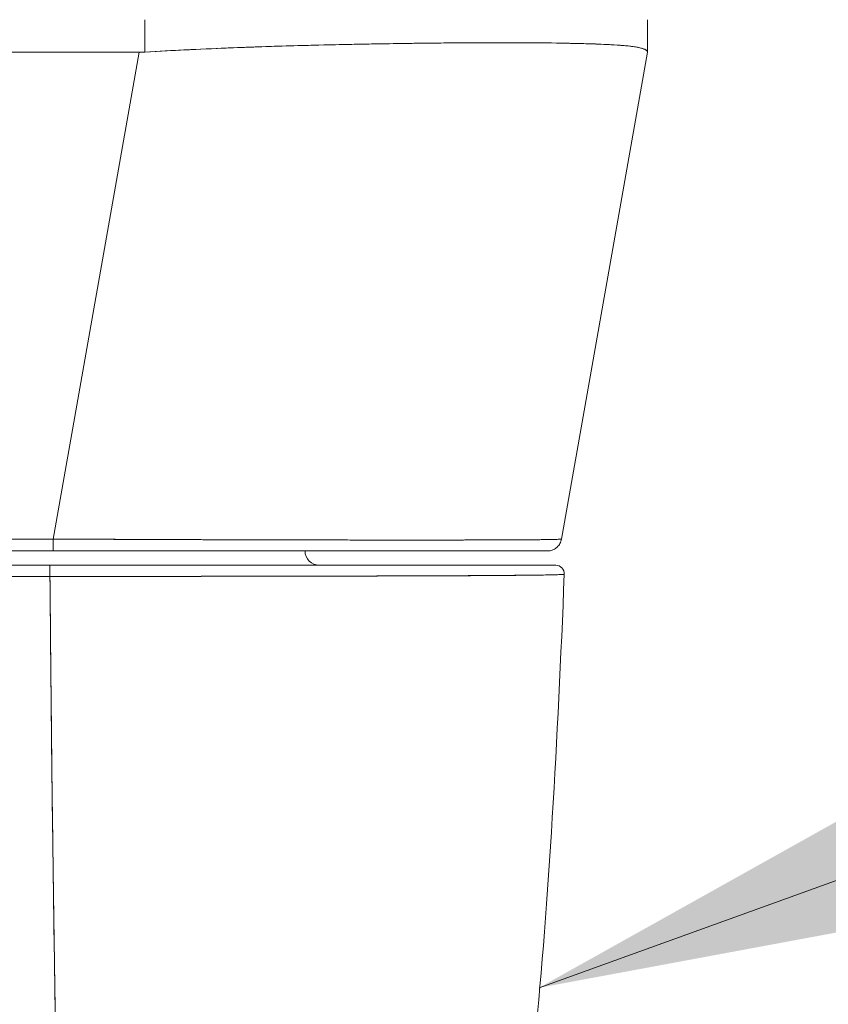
# Model space of a CAD drawing. Header units: inches. Extents: x 15 to 357, y 5 to 227.
# Tile 60 of 107: x 169.81 to 170.92, y 191.9 to 193.25. Entities that reach past the tile are written whole.
import ezdxf

# ---------------------------------------------------------------- set-up
doc = ezdxf.new("R2010")
doc.units = ezdxf.units.IN
doc.header["$LTSCALE"] = 22
doc.header["$MEASUREMENT"] = 0
doc.layers.get('0').update_dxf_attribs({"lineweight": 0})
doc.layers.add('Symbol (ANSI)', color=7, linetype='Continuous', lineweight=5)
doc.layers.add('Visible (ANSI)', color=7, linetype='Continuous', lineweight=5)
doc.styles.add('ROMANS', font='tahoma.ttf')
doc.dimstyles.new('Default (ANSI)$7', dxfattribs={"dimscale": 22, "dimtxt": 0.07, "dimasz": 0.098425, "dimexe": 0.125, "dimexo": 0.0625, "dimgap": 0.031496, "dimtad": 0, "dimtih": 1, "dimtoh": 1, "dimrnd": 1e-08, "dimzin": 0, "dimdsep": 46, "dimtxsty": 'ROMANS', "dimblk": 'Filled-1', "dimcen": 0.09, "dimdle": 0.393701, "dimclrd": 256, "dimclre": 256, "dimclrt": 256, "dimadec": 0, "dimazin": 0, "dimtfac": 0.928571, "dimtofl": 0, "dimtmove": 0, "dimatfit": 3, "dimfxl": 1, "dimtolj": 1, "dimtzin": 0, "dimlwd": -1, "dimlwe": -1, "dimarcsym": 0})

# ---------------------------------------------------------------- blocks, each defined once
blk = doc.blocks.new('Filled-1')
at = {"color": 0}
for p, q in [((0, 0), (-1, 0.17857)), ((-1, 0.17857), (-1, -0.17857)), ((-1, 0), (0, 0)), ((-1, -0.17857), (0, 0))]:
    blk.add_line(p, q, dxfattribs=at)
at = {"color": 0, "flags": 128}
blk.add_lwpolyline([(-1, -0.17857), (0, 0), (-1, 0.17857), (-1, -0.17857)], dxfattribs=at)
at = {"color": 0}
blk.add_solid([(-1, -0.17857), (0, 0), (-1, 0.17857), (-1, -0.17857)], dxfattribs=at)

msp = doc.modelspace()

# ---------------------------------------------------------------- linework, layer by layer
at = {"layer": 'Visible (ANSI)'}
for p, q in [((169.9838, 193.2482), (169.9838, 193.2038)), ((169.9838, 193.2038), (169.9838, 193.2482)), ((170.6729, 193.2039), (170.6729, 193.2482)), ((170.3846, 193.2162), (170.3846, 193.2162)), ((170.3846, 193.2162), (170.3846, 193.2162)), ((170.4043, 193.2164), (170.4043, 193.2164)), ((170.4043, 193.2164), (170.4043, 193.2164)), ((170.4052, 193.2164), (170.4052, 193.2164)), ((169.9759, 193.2036), (169.4189, 193.2036)), ((169.4189, 193.2036), (169.9759, 193.2036)), ((169.8581, 192.5361), (169.9759, 193.2036)), ((169.9759, 193.2036), (169.8581, 192.5361)), ((170.5551, 192.5361), (170.6729, 193.2036)), ((170.6729, 193.2039), (170.6729, 193.2038)), ((170.6729, 193.2038), (170.6729, 193.2039)), ((170.6729, 193.2036), (170.6729, 193.2036)), ((169.5365, 192.5361), (169.8581, 192.5361)), ((169.8581, 192.5361), (169.5365, 192.5361)), ((169.5365, 192.5199), (169.858, 192.5199)), ((169.858, 192.5199), (169.5365, 192.5199)), ((169.858, 192.5199), (170.5357, 192.5199)), ((169.8537, 192.5002), (169.5374, 192.5002)), ((169.8342, 192.5002), (169.8342, 192.5002)), ((169.8537, 192.4849), (169.5374, 192.4849)), ((169.8342, 192.4849), (169.8342, 192.4849)), ((170.1725, 192.4852), (170.1725, 192.4852)), ((170.1886, 192.4852), (170.1886, 192.4852)), ((170.4119, 192.4859), (170.4119, 192.4859)), ((170.4316, 192.486), (170.4316, 192.486))]:
    msp.add_line(p, q, dxfattribs=at)
for centre, radius, start, end in [((170.5026, 192.5396), 0.0197, 193.2749, 193.282), ((170.5345, 192.5396), 0.0197, 349.4435, 349.5165), ((170.5345, 192.5396), 0.0197, 349.4424, 349.5155), ((170.5357, 192.5396), 0.0197, 349.9751, 349.9801), ((170.5357, 192.5396), 0.0197, 349.9751, 350), ((170.2231, 192.5199), 0.0197, 180, 270), ((170.5471, 192.4884), 0.0118, 357.7242, 90), ((170.5471, 192.4884), 0.0118, 357.7242, 90)]:
    msp.add_arc(centre, radius, start, end, dxfattribs=at)
for centre, major_axis, ratio, start_param, end_param in [((170.51, 193.2285), (0, 0.0591), 0.94344, 4.496803, 4.496823), ((169.9759, 193.3325), (0, -0.129), 0.999999, 0, 0.061082), ((169.9759, 193.3325), (0, -0.129), 0.999999, 0, 0.061082), ((170.6729, 193.3325), (0, -0.129), 0.001274, 0.007284, 0.061264), ((170.6729, 193.3325), (0, -0.129), 0.001273, 0.007284, 0.061264), ((169.858, 192.5396), (0, -0.0197), 0.001274, 0.000001, 1.396264), ((169.858, 192.5396), (0, -0.0197), 0.001274, 0, 1.396263), ((170.488, 192.563), (-0.0116, -0.0313), 0.917971, 0.898611, 0.898704), ((169.8537, 192.4884), (0, 0.0118), 0.00001, 0.000127, 1.866392), ((169.8537, 192.4884), (0, 0.0118), 0.000027, 0.000335, 1.866224)]:
    msp.add_ellipse(centre, major_axis=major_axis, ratio=ratio, start_param=start_param, end_param=end_param, dxfattribs=at)
for points, knots in [([(170.6729, 193.2038), (170.673, 193.2057), (170.6707, 193.2073), (170.6663, 193.2087), (170.6652, 193.2091), (170.6639, 193.2094), (170.6626, 193.2097), (170.6584, 193.2107), (170.6529, 193.2115), (170.6463, 193.2122), (170.6419, 193.2126), (170.637, 193.213), (170.6316, 193.2134), (170.626, 193.2138), (170.6198, 193.2141), (170.6131, 193.2144), (170.6035, 193.2149), (170.5929, 193.2152), (170.5812, 193.2155), (170.5768, 193.2156), (170.5723, 193.2157), (170.5676, 193.2158), (170.5511, 193.2162), (170.5328, 193.2164), (170.513, 193.2165), (170.5121, 193.2165), (170.5113, 193.2165), (170.5104, 193.2165), (170.4894, 193.2167), (170.4667, 193.2167), (170.4424, 193.2166), (170.4379, 193.2166), (170.4334, 193.2165), (170.4289, 193.2165), (170.4086, 193.2164), (170.3872, 193.2162), (170.365, 193.216), (170.3539, 193.2158), (170.3426, 193.2157), (170.3311, 193.2155), (170.3152, 193.2153), (170.299, 193.215), (170.2824, 193.2147), (170.2628, 193.2143), (170.2427, 193.2139), (170.2222, 193.2134), (170.2128, 193.2132), (170.2033, 193.2129), (170.1937, 193.2127), (170.1648, 193.2119), (170.1353, 193.2109), (170.1053, 193.2097), (170.102, 193.2096), (170.0987, 193.2095), (170.0953, 193.2093), (170.0586, 193.2078), (170.0212, 193.206), (169.9838, 193.2038)], [0, 0, 0, 0, 0.088873, 0.088873, 0.088873, 0.111111, 0.111111, 0.111111, 0.178162, 0.178162, 0.178162, 0.222222, 0.222222, 0.222222, 0.267931, 0.267931, 0.267931, 0.333333, 0.333333, 0.333333, 0.357816, 0.357816, 0.357816, 0.444444, 0.444444, 0.444444, 0.448135, 0.448135, 0.448135, 0.538943, 0.538943, 0.538943, 0.555556, 0.555556, 0.555556, 0.629644, 0.629644, 0.629644, 0.666667, 0.666667, 0.666667, 0.717569, 0.717569, 0.717569, 0.777778, 0.777778, 0.777778, 0.805438, 0.805438, 0.805438, 0.888889, 0.888889, 0.888889, 0.898091, 0.898091, 0.898091, 1, 1, 1, 1]), ([(169.9838, 193.2038), (170.0248, 193.2062), (170.0655, 193.2082), (170.1054, 193.2097), (170.1453, 193.2113), (170.1845, 193.2125), (170.2222, 193.2134), (170.26, 193.2143), (170.2963, 193.215), (170.3309, 193.2155), (170.3655, 193.216), (170.3983, 193.2164), (170.4287, 193.2165), (170.4592, 193.2167), (170.4875, 193.2167), (170.513, 193.2165), (170.5385, 193.2164), (170.5614, 193.216), (170.5813, 193.2155), (170.6011, 193.215), (170.618, 193.2143), (170.6316, 193.2134), (170.6452, 193.2125), (170.6556, 193.2113), (170.6626, 193.2097), (170.6695, 193.2082), (170.673, 193.2062), (170.6729, 193.2038)], [0, 0, 0, 0, 0.111111, 0.111111, 0.111111, 0.222222, 0.222222, 0.222222, 0.333333, 0.333333, 0.333333, 0.444444, 0.444444, 0.444444, 0.555556, 0.555556, 0.555556, 0.666667, 0.666667, 0.666667, 0.777778, 0.777778, 0.777778, 0.888889, 0.888889, 0.888889, 1, 1, 1, 1]), ([(169.8581, 192.5361), (169.8676, 192.5361), (169.8771, 192.536), (169.8866, 192.536), (169.8988, 192.536), (169.911, 192.5359), (169.9231, 192.5358), (169.9353, 192.5358), (169.9473, 192.5357), (169.9594, 192.5357), (169.9714, 192.5357), (169.9833, 192.5356), (169.9952, 192.5356), (170.0071, 192.5355), (170.0189, 192.5355), (170.0306, 192.5354), (170.0423, 192.5354), (170.0539, 192.5354), (170.0654, 192.5353), (170.0769, 192.5353), (170.0883, 192.5352), (170.0996, 192.5352), (170.1083, 192.5352), (170.1169, 192.5352), (170.1255, 192.5351), (170.128, 192.5351), (170.1305, 192.5351), (170.133, 192.5351), (170.144, 192.5351), (170.1549, 192.5351), (170.1657, 192.535), (170.1764, 192.535), (170.187, 192.535), (170.1975, 192.535), (170.2079, 192.5349), (170.2182, 192.5349), (170.2283, 192.5349), (170.2384, 192.5349), (170.2483, 192.5349), (170.2581, 192.5349), (170.2679, 192.5348), (170.2775, 192.5348), (170.2868, 192.5348), (170.2962, 192.5348), (170.3054, 192.5348), (170.3144, 192.5348), (170.3234, 192.5348), (170.3322, 192.5348), (170.3408, 192.5348), (170.3447, 192.5348), (170.3485, 192.5348), (170.3523, 192.5348), (170.3569, 192.5348), (170.3614, 192.5348), (170.3659, 192.5348), (170.374, 192.5348), (170.3819, 192.5348), (170.3896, 192.5348), (170.3973, 192.5348), (170.4048, 192.5348), (170.412, 192.5348), (170.4192, 192.5348), (170.4262, 192.5349), (170.4329, 192.5349), (170.4396, 192.5349), (170.4461, 192.5349), (170.4523, 192.5349), (170.4585, 192.5349), (170.4645, 192.535), (170.4702, 192.535), (170.4759, 192.535), (170.4813, 192.535), (170.4865, 192.535), (170.4916, 192.5351), (170.4965, 192.5351), (170.5011, 192.5351), (170.5017, 192.5351), (170.5023, 192.5351), (170.5029, 192.5351), (170.5068, 192.5352), (170.5106, 192.5352), (170.5141, 192.5352), (170.5181, 192.5353), (170.5218, 192.5353), (170.5253, 192.5353), (170.5288, 192.5354), (170.5319, 192.5354), (170.5348, 192.5354), (170.5377, 192.5355), (170.5402, 192.5355), (170.5425, 192.5356), (170.5448, 192.5356), (170.5467, 192.5357), (170.5484, 192.5357), (170.55, 192.5358), (170.5514, 192.5358), (170.5524, 192.5359), (170.5535, 192.5359), (170.5542, 192.536), (170.5546, 192.536), (170.5549, 192.5361), (170.5551, 192.5361), (170.5551, 192.5361)], [0, 0, 0, 0, 0.026039, 0.026039, 0.026039, 0.0593997, 0.0593997, 0.0593997, 0.0926502, 0.0926502, 0.0926502, 0.1257944, 0.1257944, 0.1257944, 0.1588399, 0.1588399, 0.1588399, 0.191791, 0.191791, 0.191791, 0.2246533, 0.2246533, 0.2246533, 0.25, 0.25, 0.25, 0.2574361, 0.2574361, 0.2574361, 0.2901408, 0.2901408, 0.2901408, 0.322775, 0.322775, 0.322775, 0.3553497, 0.3553497, 0.3553497, 0.3878762, 0.3878762, 0.3878762, 0.4203663, 0.4203663, 0.4203663, 0.4528321, 0.4528321, 0.4528321, 0.485286, 0.485286, 0.485286, 0.5, 0.5, 0.5, 0.5177386, 0.5177386, 0.5177386, 0.5501932, 0.5501932, 0.5501932, 0.5826612, 0.5826612, 0.5826612, 0.6151531, 0.6151531, 0.6151531, 0.6476851, 0.6476851, 0.6476851, 0.6802656, 0.6802656, 0.6802656, 0.712905, 0.712905, 0.712905, 0.7456171, 0.7456171, 0.7456171, 0.75, 0.75, 0.75, 0.7784081, 0.7784081, 0.7784081, 0.8112777, 0.8112777, 0.8112777, 0.8442363, 0.8442363, 0.8442363, 0.877291, 0.877291, 0.877291, 0.9104453, 0.9104453, 0.9104453, 0.943705, 0.943705, 0.943705, 0.9770767, 0.9770767, 0.9770767, 0.9991659, 0.9991659, 0.9991659, 0.9991659]), ([(170.5551, 192.5361), (170.5551, 192.536), (170.5515, 192.5358), (170.5445, 192.5356), (170.5374, 192.5354), (170.5268, 192.5353), (170.513, 192.5352), (170.4992, 192.5351), (170.4821, 192.535), (170.462, 192.5349), (170.4419, 192.5349), (170.4187, 192.5348), (170.393, 192.5348), (170.3672, 192.5348), (170.3387, 192.5348), (170.3079, 192.5348), (170.2772, 192.5348), (170.2441, 192.5349), (170.2092, 192.5349), (170.1743, 192.535), (170.1375, 192.5351), (170.0993, 192.5352), (170.0611, 192.5353), (170.0216, 192.5354), (169.9812, 192.5356), (169.9408, 192.5358), (169.8995, 192.536), (169.8581, 192.5361)], [0.0008172, 0.0008172, 0.0008172, 0.0008172, 0.1111111, 0.1111111, 0.1111111, 0.2222222, 0.2222222, 0.2222222, 0.3333333, 0.3333333, 0.3333333, 0.4444444, 0.4444444, 0.4444444, 0.5555556, 0.5555556, 0.5555556, 0.6666667, 0.6666667, 0.6666667, 0.7777778, 0.7777778, 0.7777778, 0.8888889, 0.8888889, 0.8888889, 1, 1, 1, 1]), ([(170.5551, 192.5361), (170.5547, 192.534), (170.554, 192.532), (170.552, 192.5283), (170.5507, 192.5266), (170.5476, 192.5237), (170.5458, 192.5225), (170.542, 192.5208), (170.54, 192.5202), (170.5374, 192.5199), (170.5369, 192.5199), (170.5362, 192.5199), (170.5361, 192.5199), (170.536, 192.5199), (170.5359, 192.5199), (170.5358, 192.5199), (170.5358, 192.5199), (170.5357, 192.5199), (170.5357, 192.5199), (170.5357, 192.5199), (170.5357, 192.5199), (170.5357, 192.5199), (170.5357, 192.5199), (170.5357, 192.5199), (170.5357, 192.5199), (170.5357, 192.5199), (170.5357, 192.5199), (170.5357, 192.5199), (170.5357, 192.5199), (170.5357, 192.5199), (170.5357, 192.5199), (170.5357, 192.5199), (170.5357, 192.5199), (170.5357, 192.5199), (170.5357, 192.5199), (170.5357, 192.5199)], [0, 0, 0, 0, 0.0161556, 0.0161556, 0.03207939, 0.03207939, 0.0480115, 0.0480115, 0.06394331, 0.06394331, 0.06787844, 0.06787844, 0.06861572, 0.06861572, 0.06916873, 0.06916873, 0.06937665, 0.06937665, 0.06942682, 0.06942682, 0.06945185, 0.06945185, 0.06950272, 0.06950272, 0.06960397, 0.06960397, 0.07000415, 0.07000415, 0.07080135, 0.07080135, 0.07139923, 0.07139923, 0.07162343, 0.07162343, 0.07163589, 0.07163589, 0.07163589, 0.07163589]), ([(169.858, 192.5199), (169.8988, 192.5199), (169.9386, 192.5199), (169.9778, 192.5199), (170.017, 192.5199), (170.0556, 192.5199), (170.0928, 192.5199), (170.1299, 192.5199), (170.1657, 192.5199), (170.1996, 192.5199), (170.2336, 192.5199), (170.2658, 192.5199), (170.2957, 192.5199), (170.3256, 192.5199), (170.3532, 192.5199), (170.3783, 192.5199), (170.4034, 192.5199), (170.4258, 192.5199), (170.4454, 192.5199), (170.4649, 192.5199), (170.4815, 192.5199), (170.4949, 192.5199), (170.5084, 192.5199), (170.5186, 192.5199), (170.5254, 192.5199), (170.5323, 192.5199), (170.5357, 192.5199), (170.5357, 192.5199)], [0, 0, 0, 0, 0.111111, 0.111111, 0.111111, 0.222222, 0.222222, 0.222222, 0.333333, 0.333333, 0.333333, 0.444444, 0.444444, 0.444444, 0.555556, 0.555556, 0.555556, 0.666667, 0.666667, 0.666667, 0.777778, 0.777778, 0.777778, 0.888889, 0.888889, 0.888889, 1, 1, 1, 1]), ([(170.5357, 192.5199), (170.5356, 192.5199), (170.5356, 192.5199), (170.5332, 192.5199), (170.5197, 192.5199), (170.4717, 192.5199), (170.4367, 192.5199), (170.3489, 192.5199), (170.2949, 192.5199), (170.1733, 192.5199), (170.1039, 192.5199), (169.9896, 192.5199), (169.9458, 192.5199), (169.8873, 192.5199), (169.8727, 192.5199), (169.858, 192.5199)], [0, 0, 0, 0, 0.05629, 0.05629, 0.601231, 0.601231, 1.142506, 1.142506, 1.68962, 1.68962, 2.254066, 2.254066, 2.589418, 2.589418, 2.700746, 2.700746, 2.700746, 2.700746]), ([(170.5471, 192.5002), (170.5471, 192.5002), (170.5427, 192.5002), (170.5338, 192.5002), (170.5249, 192.5002), (170.5115, 192.5002), (170.494, 192.5002), (170.4765, 192.5002), (170.4549, 192.5002), (170.4296, 192.5002), (170.4042, 192.5002), (170.3752, 192.5002), (170.3431, 192.5002), (170.3109, 192.5002), (170.2756, 192.5002), (170.2379, 192.5002), (170.2001, 192.5002), (170.16, 192.5002), (170.1181, 192.5002), (170.0762, 192.5002), (170.0326, 192.5002), (169.9884, 192.5002), (169.9442, 192.5002), (169.8994, 192.5002), (169.8537, 192.5002)], [0, 0, 0, 0, 0.125, 0.125, 0.125, 0.25, 0.25, 0.25, 0.375, 0.375, 0.375, 0.5, 0.5, 0.5, 0.625, 0.625, 0.625, 0.75, 0.75, 0.75, 0.875, 0.875, 0.875, 1, 1, 1, 1]), ([(169.8537, 192.5002), (169.8555, 192.5002), (169.8574, 192.5002), (169.8592, 192.5002), (169.8614, 192.5002), (169.8635, 192.5002), (169.8657, 192.5002), (169.8681, 192.5002), (169.8705, 192.5002), (169.8728, 192.5002), (169.8754, 192.5002), (169.878, 192.5002), (169.8806, 192.5002), (169.8834, 192.5002), (169.8862, 192.5002), (169.889, 192.5002), (169.8919, 192.5002), (169.8948, 192.5002), (169.8978, 192.5002), (169.9009, 192.5002), (169.904, 192.5002), (169.9072, 192.5002), (169.9106, 192.5002), (169.914, 192.5002), (169.9175, 192.5002), (169.9213, 192.5002), (169.9252, 192.5002), (169.929, 192.5002), (169.9333, 192.5002), (169.9377, 192.5002), (169.942, 192.5002), (169.9469, 192.5002), (169.9518, 192.5002), (169.9568, 192.5002), (169.9624, 192.5002), (169.968, 192.5002), (169.9736, 192.5002), (169.9798, 192.5002), (169.986, 192.5002), (169.9923, 192.5002), (169.999, 192.5002), (170.0058, 192.5002), (170.0125, 192.5002), (170.0199, 192.5002), (170.0272, 192.5002), (170.0344, 192.5002), (170.0423, 192.5002), (170.0501, 192.5002), (170.0579, 192.5002), (170.0663, 192.5002), (170.0747, 192.5002), (170.0831, 192.5002), (170.0922, 192.5002), (170.1012, 192.5002), (170.1102, 192.5002), (170.1135, 192.5002), (170.1169, 192.5002), (170.1202, 192.5002), (170.1266, 192.5002), (170.1331, 192.5002), (170.1394, 192.5002), (170.1501, 192.5002), (170.1606, 192.5002), (170.1709, 192.5002), (170.1824, 192.5002), (170.1938, 192.5002), (170.2049, 192.5002), (170.2173, 192.5002), (170.2294, 192.5002), (170.2413, 192.5002), (170.2545, 192.5002), (170.2673, 192.5002), (170.2798, 192.5002), (170.2938, 192.5002), (170.3073, 192.5002), (170.3204, 192.5002), (170.3289, 192.5002), (170.3373, 192.5002), (170.3454, 192.5002), (170.3514, 192.5002), (170.3572, 192.5002), (170.363, 192.5002), (170.378, 192.5002), (170.3922, 192.5002), (170.4056, 192.5002), (170.4185, 192.5002), (170.4307, 192.5002), (170.442, 192.5002), (170.4522, 192.5002), (170.4617, 192.5002), (170.4705, 192.5002), (170.4784, 192.5002), (170.4857, 192.5002), (170.4924, 192.5002), (170.4933, 192.5002), (170.4942, 192.5002), (170.495, 192.5002), (170.5001, 192.5002), (170.5049, 192.5002), (170.5093, 192.5002), (170.5139, 192.5002), (170.5182, 192.5002), (170.522, 192.5002), (170.5255, 192.5002), (170.5286, 192.5002), (170.5314, 192.5002), (170.5339, 192.5002), (170.5361, 192.5002), (170.538, 192.5002), (170.5398, 192.5002), (170.5413, 192.5002), (170.5425, 192.5002), (170.5436, 192.5002), (170.5446, 192.5002), (170.5453, 192.5002), (170.5459, 192.5002), (170.5464, 192.5002), (170.5467, 192.5002), (170.547, 192.5002), (170.5471, 192.5002), (170.5471, 192.5002)], [0, 0, 0, 0, 0.005076, 0.005076, 0.005076, 0.010966, 0.010966, 0.010966, 0.017516, 0.017516, 0.017516, 0.024638, 0.024638, 0.024638, 0.03225, 0.03225, 0.03225, 0.040297, 0.040297, 0.040297, 0.048919, 0.048919, 0.048919, 0.058382, 0.058382, 0.058382, 0.068957, 0.068957, 0.068957, 0.080913, 0.080913, 0.080913, 0.094527, 0.094527, 0.094527, 0.110079, 0.110079, 0.110079, 0.127471, 0.127471, 0.127471, 0.14645, 0.14645, 0.14645, 0.167092, 0.167092, 0.167092, 0.189401, 0.189401, 0.189401, 0.21365, 0.21365, 0.21365, 0.240135, 0.240135, 0.240135, 0.25, 0.25, 0.25, 0.269179, 0.269179, 0.269179, 0.301214, 0.301214, 0.301214, 0.336707, 0.336707, 0.336707, 0.376077, 0.376077, 0.376077, 0.419646, 0.419646, 0.419646, 0.468248, 0.468248, 0.468248, 0.5, 0.5, 0.5, 0.523331, 0.523331, 0.523331, 0.584112, 0.584112, 0.584112, 0.643123, 0.643123, 0.643123, 0.696091, 0.696091, 0.696091, 0.74368, 0.74368, 0.74368, 0.75, 0.75, 0.75, 0.787136, 0.787136, 0.787136, 0.826784, 0.826784, 0.826784, 0.862779, 0.862779, 0.862779, 0.895593, 0.895593, 0.895593, 0.925555, 0.925555, 0.925555, 0.952834, 0.952834, 0.952834, 0.977623, 0.977623, 0.977623, 1, 1, 1, 1]), ([(169.5374, 192.4849), (169.5687, 192.4849), (169.5929, 192.4849), (169.6123, 192.4849), (169.6316, 192.4849), (169.6459, 192.4849), (169.6573, 192.4849), (169.6687, 192.4849), (169.6772, 192.485), (169.6848, 192.485), (169.6923, 192.485), (169.6988, 192.485), (169.7063, 192.485), (169.7138, 192.485), (169.7223, 192.4849), (169.7337, 192.4849), (169.7452, 192.4849), (169.7595, 192.4849), (169.7788, 192.4849), (169.7981, 192.4849), (169.8224, 192.4849), (169.8537, 192.4849)], [0, 0, 0, 0, 0.142857, 0.142857, 0.142857, 0.285714, 0.285714, 0.285714, 0.428571, 0.428571, 0.428571, 0.571429, 0.571429, 0.571429, 0.714286, 0.714286, 0.714286, 0.857143, 0.857143, 0.857143, 1, 1, 1, 1]), ([(170.5589, 192.4879), (170.5589, 192.4879), (170.5588, 192.4878), (170.5585, 192.4878), (170.5582, 192.4877), (170.5577, 192.4877), (170.557, 192.4876), (170.5563, 192.4876), (170.5554, 192.4875), (170.5542, 192.4874), (170.5529, 192.4874), (170.5514, 192.4873), (170.5496, 192.4873), (170.5483, 192.4872), (170.5469, 192.4872), (170.5453, 192.4872), (170.5445, 192.4871), (170.5437, 192.4871), (170.5428, 192.4871), (170.54, 192.487), (170.5369, 192.487), (170.5333, 192.4869), (170.5294, 192.4868), (170.5251, 192.4868), (170.5203, 192.4867), (170.5156, 192.4867), (170.5105, 192.4866), (170.5049, 192.4865), (170.5043, 192.4865), (170.5037, 192.4865), (170.5031, 192.4865), (170.4963, 192.4864), (170.4889, 192.4864), (170.4808, 192.4863), (170.4719, 192.4862), (170.4622, 192.4862), (170.4519, 192.4861), (170.4478, 192.4861), (170.4436, 192.4861), (170.4394, 192.486), (170.4315, 192.486), (170.4233, 192.4859), (170.4148, 192.4859), (170.4012, 192.4858), (170.3867, 192.4858), (170.3715, 192.4857), (170.3649, 192.4857), (170.3582, 192.4857), (170.3514, 192.4856), (170.3438, 192.4856), (170.3361, 192.4856), (170.3281, 192.4856), (170.3148, 192.4855), (170.3011, 192.4855), (170.2869, 192.4854), (170.2742, 192.4854), (170.2611, 192.4854), (170.2477, 192.4853), (170.2466, 192.4853), (170.2455, 192.4853), (170.2444, 192.4853), (170.2334, 192.4853), (170.2222, 192.4853), (170.2107, 192.4853), (170.1994, 192.4852), (170.1879, 192.4852), (170.1762, 192.4852), (170.1656, 192.4852), (170.1549, 192.4852), (170.1441, 192.4851), (170.137, 192.4851), (170.1298, 192.4851), (170.1226, 192.4851), (170.1199, 192.4851), (170.1172, 192.4851), (170.1144, 192.4851), (170.1053, 192.4851), (170.0961, 192.4851), (170.0869, 192.4851), (170.0784, 192.4851), (170.0698, 192.4851), (170.0612, 192.485), (170.0533, 192.485), (170.0454, 192.485), (170.0374, 192.485), (170.03, 192.485), (170.0226, 192.485), (170.0152, 192.485), (170.0083, 192.485), (170.0014, 192.485), (169.9945, 192.485), (169.9932, 192.485), (169.992, 192.485), (169.9907, 192.485), (169.9856, 192.485), (169.9806, 192.485), (169.9755, 192.485), (169.9698, 192.485), (169.9642, 192.485), (169.9585, 192.485), (169.9535, 192.485), (169.9485, 192.485), (169.9435, 192.485), (169.9391, 192.485), (169.9347, 192.485), (169.9302, 192.485), (169.9263, 192.485), (169.9224, 192.485), (169.9185, 192.485), (169.915, 192.4849), (169.9115, 192.4849), (169.908, 192.4849), (169.9049, 192.4849), (169.9017, 192.4849), (169.8985, 192.4849), (169.8955, 192.4849), (169.8925, 192.4849), (169.8895, 192.4849), (169.8867, 192.4849), (169.8839, 192.4849), (169.8811, 192.4849), (169.8784, 192.4849), (169.8758, 192.4849), (169.8732, 192.4849), (169.8707, 192.4849), (169.8683, 192.4849), (169.8659, 192.4849), (169.8637, 192.4849), (169.8615, 192.4849), (169.8593, 192.4849), (169.8574, 192.4849), (169.8556, 192.4849), (169.8537, 192.4849)], [0, 0, 0, 0, 0.022163, 0.022163, 0.022163, 0.046721, 0.046721, 0.046721, 0.07375, 0.07375, 0.07375, 0.103441, 0.103441, 0.103441, 0.125, 0.125, 0.125, 0.135958, 0.135958, 0.135958, 0.171628, 0.171628, 0.171628, 0.210936, 0.210936, 0.210936, 0.25, 0.25, 0.25, 0.254076, 0.254076, 0.254076, 0.301415, 0.301415, 0.301415, 0.354208, 0.354208, 0.354208, 0.375, 0.375, 0.375, 0.413119, 0.413119, 0.413119, 0.473883, 0.473883, 0.473883, 0.5, 0.5, 0.5, 0.529014, 0.529014, 0.529014, 0.577715, 0.577715, 0.577715, 0.621414, 0.621414, 0.621414, 0.625, 0.625, 0.625, 0.66093, 0.66093, 0.66093, 0.696579, 0.696579, 0.696579, 0.728771, 0.728771, 0.728771, 0.75, 0.75, 0.75, 0.757976, 0.757976, 0.757976, 0.784626, 0.784626, 0.784626, 0.80904, 0.80904, 0.80904, 0.83151, 0.83151, 0.83151, 0.852308, 0.852308, 0.852308, 0.871433, 0.871433, 0.871433, 0.875, 0.875, 0.875, 0.888962, 0.888962, 0.888962, 0.904641, 0.904641, 0.904641, 0.918368, 0.918368, 0.918368, 0.930426, 0.930426, 0.930426, 0.941092, 0.941092, 0.941092, 0.950638, 0.950638, 0.950638, 0.959335, 0.959335, 0.959335, 0.967454, 0.967454, 0.967454, 0.975136, 0.975136, 0.975136, 0.982323, 0.982323, 0.982323, 0.988932, 0.988932, 0.988932, 0.994877, 0.994877, 0.994877, 1, 1, 1, 1]), ([(169.8537, 192.4849), (169.8661, 192.4849), (169.8803, 192.4849), (169.8952, 192.4849), (169.9011, 192.4849), (169.9071, 192.4849), (169.9131, 192.4849), (169.9243, 192.485), (169.9357, 192.485), (169.9473, 192.485), (169.9578, 192.485), (169.9685, 192.485), (169.9795, 192.485), (169.9888, 192.485), (169.9983, 192.485), (170.008, 192.485), (170.0224, 192.485), (170.0372, 192.485), (170.0524, 192.485), (170.0599, 192.485), (170.0674, 192.4851), (170.075, 192.4851), (170.0933, 192.4851), (170.112, 192.4851), (170.1312, 192.4851), (170.1361, 192.4851), (170.1409, 192.4851), (170.1459, 192.4851), (170.1684, 192.4852), (170.1915, 192.4852), (170.2149, 192.4853), (170.2158, 192.4853), (170.2168, 192.4853), (170.2177, 192.4853), (170.2407, 192.4853), (170.264, 192.4854), (170.2875, 192.4854), (170.2923, 192.4854), (170.297, 192.4855), (170.3017, 192.4855), (170.3188, 192.4855), (170.3359, 192.4856), (170.3527, 192.4856), (170.3646, 192.4857), (170.3764, 192.4857), (170.3878, 192.4858), (170.3957, 192.4858), (170.4034, 192.4858), (170.4109, 192.4859), (170.4286, 192.4859), (170.4451, 192.486), (170.46, 192.4862), (170.461, 192.4862), (170.4619, 192.4862), (170.4629, 192.4862), (170.4763, 192.4863), (170.4884, 192.4864), (170.4991, 192.4865), (170.5057, 192.4866), (170.5119, 192.4866), (170.5175, 192.4867), (170.5211, 192.4867), (170.5245, 192.4868), (170.5277, 192.4868), (170.5353, 192.4869), (170.5416, 192.487), (170.5463, 192.4872), (170.5475, 192.4872), (170.5486, 192.4872), (170.5496, 192.4873), (170.5525, 192.4874), (170.5546, 192.4875), (170.5561, 192.4876), (170.5581, 192.4877), (170.5589, 192.4878), (170.5589, 192.4879)], [0, 0, 0, 0, 0.065233, 0.065233, 0.065233, 0.090909, 0.090909, 0.090909, 0.138606, 0.138606, 0.138606, 0.181818, 0.181818, 0.181818, 0.218295, 0.218295, 0.218295, 0.272727, 0.272727, 0.272727, 0.299488, 0.299488, 0.299488, 0.363636, 0.363636, 0.363636, 0.379913, 0.379913, 0.379913, 0.454545, 0.454545, 0.454545, 0.457429, 0.457429, 0.457429, 0.530754, 0.530754, 0.530754, 0.545455, 0.545455, 0.545455, 0.598649, 0.598649, 0.598649, 0.636364, 0.636364, 0.636364, 0.662242, 0.662242, 0.662242, 0.723318, 0.723318, 0.723318, 0.727273, 0.727273, 0.727273, 0.783303, 0.783303, 0.783303, 0.818182, 0.818182, 0.818182, 0.840721, 0.840721, 0.840721, 0.895221, 0.895221, 0.895221, 0.909091, 0.909091, 0.909091, 0.94822, 0.94822, 0.94822, 1, 1, 1, 1]), ([(169.8537, 192.4849), (169.8542, 192.431), (169.8547, 192.3787), (169.8552, 192.3282), (169.8557, 192.2776), (169.8563, 192.2288), (169.8568, 192.1818), (169.8574, 192.1347), (169.858, 192.0893), (169.8586, 192.0457), (169.8592, 192.0021), (169.8598, 191.9601), (169.8604, 191.9199), (169.861, 191.8797), (169.8617, 191.8411), (169.8623, 191.8042), (169.863, 191.7673), (169.8636, 191.7321), (169.8643, 191.6984), (169.865, 191.6648), (169.8657, 191.6328), (169.8664, 191.6023), (169.8672, 191.5719), (169.8679, 191.543), (169.8686, 191.5157)], [0.0000004, 0.0000004, 0.0000004, 0.0000004, 0.1250508, 0.1250508, 0.1250508, 0.2501057, 0.2501057, 0.2501057, 0.3751607, 0.3751607, 0.3751607, 0.5002156, 0.5002156, 0.5002156, 0.6252706, 0.6252706, 0.6252706, 0.7503255, 0.7503255, 0.7503255, 0.8753805, 0.8753805, 0.8753805, 1, 1, 1, 1]), ([(169.8686, 191.5157), (169.8681, 191.5357), (169.8675, 191.5565), (169.867, 191.5781), (169.866, 191.6212), (169.8649, 191.6675), (169.8639, 191.7173), (169.863, 191.7671), (169.862, 191.8203), (169.8611, 191.877), (169.8601, 191.9337), (169.8593, 191.994), (169.8584, 192.0579), (169.8575, 192.1218), (169.8567, 192.1893), (169.8559, 192.2605), (169.8551, 192.3316), (169.8544, 192.4065), (169.8537, 192.4849)], [0, 0, 0, 0, 0.09109, 0.09109, 0.09109, 0.272872, 0.272872, 0.272872, 0.454654, 0.454654, 0.454654, 0.636436, 0.636436, 0.636436, 0.818218, 0.818218, 0.818218, 0.9999996, 0.9999996, 0.9999996, 0.9999996]), ([(170.5589, 192.4879), (170.5497, 192.2589), (170.5377, 192.0404), (170.5108, 191.7698), (170.5016, 191.6939), (170.4897, 191.6221)], [0, 0, 0, 0, 1.849259, 1.849259, 2.628409, 2.628409, 2.628409, 2.628409])]:
    msp.add_open_spline(points, degree=3, knots=knots, dxfattribs=at)
for points in [[(170.5491, 192.5357), (170.5491, 192.5357), (170.5491, 192.5357), (170.5491, 192.5357)], [(170.5491, 192.5357), (170.5491, 192.5357), (170.5491, 192.5357), (170.5491, 192.5357)], [(170.4105, 192.4859), (170.4105, 192.4859), (170.4105, 192.4859), (170.4105, 192.4859)], [(170.5589, 192.4879), (170.5589, 192.4879), (170.5589, 192.4879), (170.5589, 192.4879)], [(170.5589, 192.4879), (170.5589, 192.4879), (170.5589, 192.4879), (170.5589, 192.4879)]]:
    msp.add_open_spline(points, degree=3, dxfattribs=at)

# ---------------------------------------------------------------- leaders
at = {"layer": 'Symbol (ANSI)', "annotation_type": 0, "has_hookline": 1, "hookline_direction": 0, "text_width": 17.5719}
msp.add_leader([(170.5243, 191.9209), (177.1337, 194.3088), (179.2991, 194.3088)], dimstyle='Default (ANSI)$7', override={"dimtad": 0}, dxfattribs=at)

doc.saveas('drawing.dxf')
